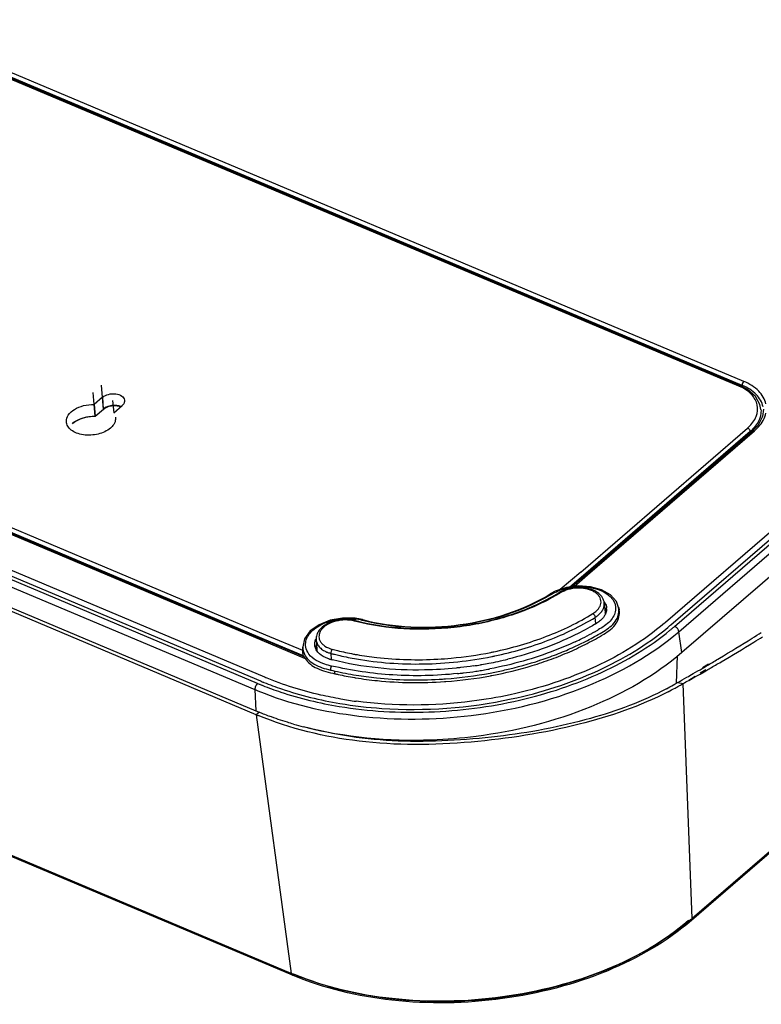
# Model space of a CAD drawing. Header units: inches. Extents: x 0 to 17, y 0 to 11.
# Tile 93 of 104: x 14.6 to 15.6, y 2.1 to 3.3. Entities that reach past the tile are written whole.
import ezdxf

# ---------------------------------------------------------------- set-up
doc = ezdxf.new("R2010")
doc.units = ezdxf.units.IN
doc.header["$LTSCALE"] = 0.935
doc.header["$MEASUREMENT"] = 0
for name, color, linetype in [('1', 7, 'CONTINUOUS'), ('2', 7, 'CONTINUOUS'), ('3', 7, 'CONTINUOUS')]:
    doc.layers.add(name, color=color, linetype=linetype)

msp = doc.modelspace()

# ---------------------------------------------------------------- linework, layer by layer
at = {"layer": '1', "color": 7, "linetype": 'Continuous'}
for p, q in [((15.30306, 2.61226), (15.31207, 2.61752)), ((15.31265, 2.61653), (15.30359, 2.6113)), ((15.36989, 2.60444), (15.37128, 2.59207)), ((15.35542, 2.59079), (15.35932, 2.59361)), ((15.06035, 2.57908), (15.05109, 2.58133)), ((15.35914, 2.57815), (15.35832, 2.58609)), ((15.0022, 2.55744), (15.00304, 2.54502)), ((15.02194, 2.53219), (15.02132, 2.54002))]:
    msp.add_line(p, q, dxfattribs=at)
for centre, radius, start, end in [((15.18243, 2.83203), 0.25179, 301.14304, 301.45997), ((15.35781, 2.59056), 0.01356, 0.03138, 6.40117), ((15.12676, 2.8679), 0.29537, 255.4121, 257.04994), ((15.01655, 2.54594), 0.01355, 183.89483, 189.1995), ((15.11722, 2.90842), 0.38068, 255.41018, 256.06532), ((15.12468, 2.94198), 0.40956, 259.48595, 260.1278), ((15.13309, 2.99917), 0.46694, 281.36152, 281.85984), ((15.13304, 2.99987), 0.47311, 281.36223, 281.86336)]:
    msp.add_arc(centre, radius, start, end, dxfattribs=at)
for points, knots in [([(15.36989, 2.60444), (15.36964, 2.60673), (15.36802, 2.61135), (15.36298, 2.61694), (15.35602, 2.62104), (15.34468, 2.62451), (15.33211, 2.6246), (15.32014, 2.62163), (15.31458, 2.61906), (15.31207, 2.61752)], [0, 0, 0, 0, 0.1019599, 0.2095267, 0.326932, 0.4552864, 0.7313972, 0.8694724, 1, 1, 1, 1]), ([(15.31384, 2.61725), (15.31355, 2.61744), (15.31298, 2.61773), (15.3123, 2.61766), (15.31207, 2.61752)], [0, 0, 0, 0, 0.5703982, 1, 1, 1, 1]), ([(15.35932, 2.59361), (15.36044, 2.59458), (15.36243, 2.5966), (15.36462, 2.60007), (15.36579, 2.60371), (15.36585, 2.6074), (15.36479, 2.61096), (15.36268, 2.61423), (15.35963, 2.61712), (15.35425, 2.62048), (15.34585, 2.62312), (15.33482, 2.62377), (15.32377, 2.62197), (15.31688, 2.6191), (15.31384, 2.61725)], [0, 0, 0, 0, 0.0586502, 0.1121633, 0.1616031, 0.2089307, 0.2566535, 0.3071711, 0.3621837, 0.4224873, 0.5579038, 0.7071862, 0.8586652, 1, 1, 1, 1]), ([(15.30359, 2.6113), (15.28606, 2.60164), (15.24771, 2.58572), (15.18621, 2.57232), (15.12265, 2.56928), (15.08054, 2.5745), (15.06035, 2.57908)], [0, 0, 0, 0, 0.2400321, 0.494356, 0.7516245, 1, 1, 1, 1]), ([(15.06056, 2.58005), (15.08068, 2.57542), (15.1227, 2.57013), (15.18614, 2.57315), (15.24747, 2.58658), (15.28566, 2.60257), (15.30306, 2.61226)], [0, 0, 0, 0, 0.2483167, 0.5059029, 0.7604157, 1, 1, 1, 1]), ([(15.36271, 2.58927), (15.36394, 2.59033), (15.36615, 2.59257), (15.36859, 2.59639), (15.36994, 2.60039), (15.37004, 2.60313), (15.36989, 2.60444)], [0, 0, 0, 0, 0.2804121, 0.5366767, 0.7736088, 1, 1, 1, 1]), ([(15.22905, 2.5422), (15.25192, 2.547), (15.29563, 2.55963), (15.33673, 2.57935), (15.35542, 2.59079)], [0, 0, 0, 0, 0.5160271, 1, 1, 1, 1]), ([(15.35542, 2.59079), (15.35621, 2.59028), (15.35747, 2.58881), (15.35822, 2.58702), (15.35832, 2.58609)], [0, 0, 0, 0, 0.499104, 1, 1, 1, 1]), ([(15.35832, 2.58609), (15.35872, 2.58633), (15.36024, 2.5873), (15.36169, 2.58839), (15.36271, 2.58927)], [0, 0, 0, 0, 0.2576506, 1, 1, 1, 1]), ([(15.05236, 2.58206), (15.04678, 2.58351), (15.03785, 2.58407), (15.02643, 2.5821), (15.01842, 2.57927), (15.01152, 2.57524), (15.00613, 2.57013), (15.00269, 2.56408), (15.00205, 2.55958), (15.0022, 2.55744)], [0, 0, 0, 0, 0.2740894, 0.4140841, 0.5490492, 0.6751752, 0.7909607, 0.8979357, 1, 1, 1, 1]), ([(15.05109, 2.58133), (15.04729, 2.58232), (15.03925, 2.5832), (15.02746, 2.5817), (15.01839, 2.57819), (15.01252, 2.57414), (15.00917, 2.57077), (15.00686, 2.56708), (15.00572, 2.56319), (15.00584, 2.55927), (15.00722, 2.55553), (15.00977, 2.55215), (15.01473, 2.5481), (15.01948, 2.5462), (15.02283, 2.54532)], [0, 0, 0, 0, 0.1468855, 0.2986096, 0.4411431, 0.5055707, 0.5643334, 0.6176432, 0.6667407, 0.7139064, 0.7619933, 0.813572, 0.8702813, 1, 1, 1, 1]), ([(15.05236, 2.58206), (15.05227, 2.58208), (15.05174, 2.58208), (15.05134, 2.58165), (15.05109, 2.58133)], [0, 0, 0, 0, 0.1933731, 1, 1, 1, 1]), ([(15.2303, 2.53686), (15.25347, 2.54173), (15.29774, 2.55453), (15.33938, 2.5745), (15.35832, 2.58609)], [0, 0, 0, 0, 0.5160257, 1, 1, 1, 1]), ([(15.0022, 2.55744), (15.0023, 2.55585), (15.00313, 2.55259), (15.00605, 2.54824), (15.0104, 2.54453), (15.01394, 2.54267), (15.01586, 2.54186)], [0, 0, 0, 0, 0.2190956, 0.4528227, 0.711817, 1, 1, 1, 1]), ([(15.01586, 2.54186), (15.01629, 2.54168), (15.01808, 2.54096), (15.01992, 2.54039), (15.02132, 2.54002)], [0, 0, 0, 0, 0.2435933, 1, 1, 1, 1]), ([(15.02132, 2.54002), (15.02125, 2.54097), (15.02155, 2.54284), (15.02227, 2.5446), (15.02283, 2.54532)], [0, 0, 0, 0, 0.5096035, 1, 1, 1, 1]), ([(15.02283, 2.54532), (15.02505, 2.54475), (15.03403, 2.5425), (15.04309, 2.54057), (15.04994, 2.5393)], [0, 0, 0, 0, 0.2471956, 1, 1, 1, 1]), ([(15.02554, 2.53895), (15.02784, 2.53838), (15.03715, 2.53616), (15.04654, 2.53428), (15.05364, 2.53305)], [0, 0, 0, 0, 0.2472706, 1, 1, 1, 1]), ([(15.05446, 2.53849), (15.06277, 2.53704), (15.09687, 2.53218), (15.13152, 2.53133), (15.15749, 2.53277)], [0, 0, 0, 0, 0.2448511, 1, 1, 1, 1]), ([(15.15749, 2.53277), (15.16317, 2.53309), (15.18584, 2.53476), (15.20838, 2.53803), (15.22507, 2.54138)], [0, 0, 0, 0, 0.2506187, 1, 1, 1, 1]), ([(15.05364, 2.53305), (15.08181, 2.52817), (15.13983, 2.52405), (15.19762, 2.53028), (15.22625, 2.53603)], [0, 0, 0, 0, 0.494714, 1, 1, 1, 1])]:
    msp.add_open_spline(points, degree=3, knots=knots, dxfattribs=at)
at = {"layer": '2', "color": 7, "linetype": 'Continuous'}
for p, q in [((16.41464, 3.00455), (15.48114, 2.19928)), ((16.41552, 3.00696), (15.48203, 2.2017)), ((14.97054, 2.13178), (12.91566, 2.9977)), ((14.97189, 2.12953), (12.91702, 2.99545)), ((14.92581, 2.46183), (14.14714, 2.78995)), ((15.49221, 2.51378), (15.49729, 2.51667)), ((15.49237, 2.51508), (15.49958, 2.51952)), ((15.49729, 2.51667), (15.49938, 2.51786)), ((15.46367, 2.5031), (15.47061, 2.50167)), ((15.48203, 2.2017), (15.47061, 2.50167)), ((15.47767, 2.50559), (15.47995, 2.50686)), ((15.47773, 2.50606), (15.48582, 2.51104)), ((15.47995, 2.50686), (15.4857, 2.51009)), ((14.92978, 2.46526), (14.92581, 2.46183)), ((14.92581, 2.46183), (14.97054, 2.13178))]:
    msp.add_line(p, q, dxfattribs=at)
for centre, radius, start, end in [((14.29069, 4.62236), 2.42693, 301.55298, 301.8684), ((14.3965, 4.44356), 2.21916, 299.3943, 299.58748), ((14.37898, 4.47429), 2.25453, 299.79876, 299.96714), ((15.30046, 2.78804), 0.33311, 299.81186, 300.7167), ((14.41567, 4.40935), 2.17994, 298.94235, 299.15458), ((15.28187, 2.82139), 0.37128, 297.1515, 298.76598), ((15.29155, 2.80367), 0.35109, 298.77368, 299.5483), ((15.29576, 2.79621), 0.34253, 299.55039, 299.81486), ((15.08239, 2.83341), 0.40322, 247.1499, 247.53583), ((15.28167, 2.43396), 0.30674, 310.39853, 310.78175), ((15.11579, 2.47649), 0.37406, 247.14976, 247.44621)]:
    msp.add_arc(centre, radius, start, end, dxfattribs=at)
for points, knots in [([(15.50512, 2.52116), (15.50975, 2.52383), (15.52838, 2.53466), (15.54686, 2.54576), (15.56067, 2.55424)], [0, 0, 0, 0, 0.2480181, 1, 1, 1, 1]), ([(15.45131, 2.49102), (15.41553, 2.47266), (15.33252, 2.44436), (15.22262, 2.42737), (15.12824, 2.42247), (15.0363, 2.42785), (14.96919, 2.44388), (14.92831, 2.46078)], [0, 0, 0, 0, 0.2248941, 0.4854915, 0.620163, 0.75264, 1, 1, 1, 1]), ([(15.48114, 2.19928), (15.4497, 2.17216), (15.37188, 2.1279), (15.24012, 2.0941), (15.10195, 2.09155), (15.01215, 2.11257), (14.97189, 2.12953)], [0, 0, 0, 0, 0.2325678, 0.4916231, 0.7552964, 1, 1, 1, 1]), ([(15.48047, 2.20037), (15.44898, 2.17357), (15.37126, 2.12981), (15.23988, 2.0963), (15.10212, 2.09367), (15.01254, 2.11433), (14.97232, 2.13104)], [0, 0, 0, 0, 0.2323224, 0.4914923, 0.755315, 1, 1, 1, 1]), ([(15.47747, 2.19912), (15.44651, 2.17241), (15.3697, 2.1288), (15.23963, 2.09547), (15.10318, 2.09295), (15.01449, 2.11367), (14.97478, 2.1304)], [0, 0, 0, 0, 0.2320543, 0.4913815, 0.7554298, 1, 1, 1, 1]), ([(15.47747, 2.19912), (15.47782, 2.19897), (15.47899, 2.19857), (15.48047, 2.19871), (15.48114, 2.19928)], [0, 0, 0, 0, 0.2970688, 1, 1, 1, 1]), ([(14.97054, 2.13178), (14.97057, 2.13152), (14.97075, 2.13065), (14.97131, 2.12978), (14.97189, 2.12953)], [0, 0, 0, 0, 0.299515, 1, 1, 1, 1]), ([(14.97189, 2.12953), (14.97209, 2.12945), (14.97314, 2.12925), (14.97416, 2.12987), (14.97478, 2.1304)], [0, 0, 0, 0, 0.2106034, 1, 1, 1, 1])]:
    msp.add_open_spline(points, degree=3, knots=knots, dxfattribs=at)
msp.add_open_spline([(15.48114, 2.19928), (15.48179, 2.19984), (15.48206, 2.20084), (15.48203, 2.2017)], degree=3, dxfattribs=at)
at = {"layer": '3', "color": 7, "linetype": 'Continuous'}
for p, q in [((13.25281, 3.84579), (15.54143, 2.88138)), ((15.54327, 2.88192), (13.2546, 3.84634)), ((15.54603, 2.88201), (13.2574, 3.84642)), ((15.54817, 2.88715), (13.25949, 3.85158)), ((15.45972, 2.57458), (16.39369, 3.38026)), ((15.46511, 2.56781), (16.39861, 3.37307)), ((16.40235, 3.34632), (15.46885, 2.54105)), ((14.73103, 2.85144), (14.72825, 2.88229)), ((15.45502, 2.57656), (15.80451, 2.87804)), ((14.72032, 2.84221), (14.71754, 2.87306)), ((14.72964, 2.86687), (14.71893, 2.85763)), ((14.72964, 2.86687), (14.73048, 2.85167)), ((14.71893, 2.85763), (14.72002, 2.84265)), ((14.74245, 2.86256), (14.74384, 2.84714)), ((14.74384, 2.84714), (14.75454, 2.85637)), ((14.75254, 2.85466), (14.75004, 2.85542)), ((14.73103, 2.85144), (14.72032, 2.84221)), ((14.93654, 2.50965), (14.18031, 2.82832)), ((15.33986, 2.64391), (15.55287, 2.82767)), ((14.15833, 2.81653), (14.92407, 2.49385)), ((14.92747, 2.50183), (14.16173, 2.82451)), ((14.17405, 2.82395), (14.93108, 2.50494)), ((14.32518, 2.81444), (14.93321, 2.55822)), ((14.32796, 2.81453), (14.93598, 2.5583)), ((14.9381, 2.56346), (14.33008, 2.81968)), ((15.55626, 2.82327), (15.34325, 2.63951)), ((15.34629, 2.64013), (15.55932, 2.82391)), ((15.34858, 2.64024), (15.56161, 2.82401)), ((14.32337, 2.8139), (14.93274, 2.55711)), ((14.15835, 2.78998), (14.92536, 2.46676)), ((15.70101, 2.79787), (15.44792, 2.57955)), ((15.33986, 2.64391), (15.31384, 2.62147)), ((15.34325, 2.63951), (15.32602, 2.62465)), ((15.34628, 2.64013), (15.32876, 2.62502)), ((15.33133, 2.62536), (15.34858, 2.64024)), ((15.3721, 2.59194), (15.37097, 2.58932)), ((15.38832, 2.59847), (15.3883, 2.59857)), ((15.3884, 2.59849), (15.38899, 2.59522)), ((15.06135, 2.58318), (15.05203, 2.58493)), ((15.06134, 2.58318), (15.06135, 2.58318)), ((14.9851, 2.54364), (14.9381, 2.56346)), ((15.46885, 2.54105), (15.46511, 2.56781)), ((14.93274, 2.55711), (14.98839, 2.53365)), ((14.98686, 2.5356), (14.9332, 2.55821)), ((14.93598, 2.5583), (14.98554, 2.53742)), ((14.98505, 2.54489), (14.98505, 2.54821)), ((14.98506, 2.5483), (14.98506, 2.54823)), ((14.9851, 2.54364), (14.98507, 2.54489)), ((14.98521, 2.54216), (14.9851, 2.54364)), ((14.98553, 2.53747), (14.98521, 2.54216)), ((15.00188, 2.5494), (15.00145, 2.54654)), ((15.00434, 2.54176), (15.00227, 2.54473)), ((15.46228, 2.50227), (15.46339, 2.53706)), ((15.49516, 2.52212), (15.50297, 2.52684)), ((15.4991, 2.52338), (15.50284, 2.52557)), ((15.02624, 2.51414), (15.02607, 2.51761)), ((15.49505, 2.52101), (15.49715, 2.52223)), ((15.49715, 2.52223), (15.4991, 2.52338)), ((15.46366, 2.5031), (15.46228, 2.50227)), ((14.92407, 2.49385), (14.92536, 2.46676))]:
    msp.add_line(p, q, dxfattribs=at)
for points in [[(15.56991, 2.85145), (15.56864, 2.8576), (15.56299, 2.86786), (15.55266, 2.87693), (15.54326, 2.88192)], [(15.57304, 2.8518), (15.57208, 2.84224), (15.56618, 2.83117), (15.55931, 2.8239)], [(15.3883, 2.59857), (15.38553, 2.60613), (15.37793, 2.61485), (15.3665, 2.62134), (15.35244, 2.62522), (15.33708, 2.62613), (15.32158, 2.62405)], [(15.32158, 2.62405), (15.30735, 2.6193), (15.30091, 2.6159)], [(15.05203, 2.58493), (15.03603, 2.58524), (15.02017, 2.58246), (15.006, 2.57674), (14.9948, 2.56868), (14.98748, 2.55878), (14.98506, 2.5483)]]:
    msp.add_lwpolyline(points, dxfattribs=at)
for centre, radius, start, end in [((15.51385, 2.81877), 0.06842, 65.06525, 66.22068), ((14.74494, 2.82989), 0.02652, 94.1536, 97.54345), ((14.74488, 2.83068), 0.0253, 94.1401, 96.45026), ((15.51564, 2.86924), 0.05581, 311.83976, 313.3439), ((15.51501, 2.8695), 0.06196, 311.74622, 314.15451), ((15.18184, 2.81315), 0.23157, 301.11295, 301.45991), ((15.33694, 2.55643), 0.06847, 109.23928, 112.33843), ((15.35526, 2.5953), 0.01804, 32.21899, 35.81036), ((15.35601, 2.59578), 0.01715, 29.84416, 32.20734), ((15.35863, 2.59684), 0.01431, 0.07599, 6.1211), ((15.0432, 2.51578), 0.06878, 75.7976, 82.02042), ((15.12842, 2.84503), 0.27132, 255.40944, 255.63755), ((15.19069, 2.85635), 0.32533, 300.91795, 301.4595), ((15.24792, 2.81141), 0.3062, 310.5064, 310.78192), ((15.24803, 2.81654), 0.31692, 310.09046, 310.49157), ((15.25006, 2.81416), 0.31378, 310.49176, 310.7819), ((15.10132, 3.0416), 0.53892, 296.53526, 297.96794), ((15.21704, 2.82315), 0.29171, 298.01653, 298.83838), ((15.2391, 2.7829), 0.24581, 298.85797, 299.07404), ((15.25414, 2.75596), 0.21496, 299.05927, 300.00064), ((15.26703, 2.73354), 0.1891, 300.01581, 300.14718), ((15.24607, 2.81887), 0.31996, 309.82491, 310.09068), ((15.24042, 2.82966), 0.33638, 309.35086, 309.98507), ((15.24281, 2.8268), 0.33266, 309.98573, 310.26093), ((15.2447, 2.82458), 0.32975, 310.2607, 310.69834), ((14.23382, 4.67797), 2.49867, 302.02461, 302.33766), ((15.01817, 2.55109), 0.01798, 155.19666, 158.5017), ((15.01752, 2.54552), 0.01612, 160.22593, 166.06453), ((15.13986, 2.96257), 0.451, 295.33829, 296.64056), ((15.00732, 2.54227), 0.02231, 192.55837, 195.05832), ((15.03187, 2.57517), 0.04416, 252.00384, 253.41727), ((15.03228, 2.57653), 0.04559, 253.41983, 255.41499), ((15.11671, 2.90087), 0.38073, 255.40959, 255.76396), ((15.13313, 2.9987), 0.47966, 278.37693, 279.48754), ((15.1416, 2.94738), 0.42765, 279.50157, 279.7261), ((15.13261, 2.99976), 0.4808, 279.72669, 280.77321), ((15.13379, 2.99383), 0.47475, 280.76725, 283.76891), ((15.04043, 2.6127), 0.09061, 257.04172, 257.61713), ((15.13253, 2.98507), 0.47943, 256.49323, 257.17034), ((15.04092, 2.61491), 0.09287, 257.61718, 258.20803), ((15.12276, 2.94286), 0.4361, 257.19061, 260.84284), ((15.11916, 2.92159), 0.41791, 257.15367, 257.73371), ((15.12265, 2.93813), 0.43482, 257.74744, 260.52059), ((15.13023, 3.01869), 0.51239, 274.15193, 280.57536), ((15.13139, 3.01146), 0.49975, 275.87669, 276.63149), ((15.13158, 3.00975), 0.49804, 276.63197, 276.77728), ((15.13134, 3.01174), 0.50005, 276.77822, 278.58845), ((15.13115, 3.01306), 0.50138, 278.58764, 279.43424), ((15.13119, 3.01281), 0.50112, 279.43412, 280.344), ((15.13131, 3.01213), 0.50044, 280.34408, 280.67027), ((15.13096, 3.01444), 0.50809, 280.58149, 281.51621), ((15.13228, 3.00808), 0.50158, 281.51362, 283.52386), ((14.36477, 4.46005), 2.24441, 299.65644, 299.89458), ((14.35034, 4.48513), 2.27334, 299.89479, 300.23415), ((15.08308, 2.87242), 0.40194, 247.22271, 247.55491), ((15.08405, 2.87475), 0.40446, 247.55475, 247.7348), ((15.08497, 2.87702), 0.40691, 247.73494, 248.05425), ((15.07964, 2.85748), 0.38256, 247.14964, 247.33916), ((15.08077, 2.86019), 0.3855, 247.33935, 247.67477), ((15.08185, 2.86282), 0.38834, 247.67457, 247.84645), ((15.08151, 2.85368), 0.37333, 247.14963, 247.3273), ((15.12504, 2.95178), 0.44868, 260.50664, 260.73267), ((15.12994, 3.02248), 0.51619, 273.2552, 273.89381), ((15.12999, 3.0217), 0.51542, 273.89391, 274.15347), ((15.13005, 3.02126), 0.51846, 273.99465, 274.16401), ((15.13057, 3.01553), 0.51271, 274.15195, 280.59857), ((15.13149, 3.00978), 0.50688, 280.61573, 280.81816), ((15.30146, 2.77256), 0.31451, 299.90497, 300.75276), ((14.37895, 4.43512), 2.21573, 299.31301, 299.65666), ((15.07841, 2.86014), 0.39748, 247.15073, 247.76066), ((15.08585, 2.8792), 0.40926, 248.0541, 248.21782), ((15.29134, 2.79027), 0.33491, 298.13782, 299.89549), ((15.12103, 2.99291), 0.51842, 260.29716, 262.4838), ((15.08055, 2.83504), 0.39964, 247.15108, 247.83463), ((15.08349, 2.84225), 0.40742, 247.83453, 248.49254), ((15.08745, 2.85235), 0.41828, 248.49494, 249.7144), ((15.10626, 2.90957), 0.47852, 253.88517, 255.43886)]:
    msp.add_arc(centre, radius, start, end, dxfattribs=at)
for points, knots in [([(15.54325, 2.88192), (15.54284, 2.8821), (15.54209, 2.88189), (15.54158, 2.88151), (15.54143, 2.88138)], [0, 0, 0, 0, 0.6943077, 1, 1, 1, 1]), ([(15.55395, 2.82866), (15.55805, 2.83253), (15.56485, 2.84108), (15.56697, 2.85769), (15.55791, 2.87217), (15.54821, 2.87825), (15.54269, 2.88081)], [0, 0, 0, 0, 0.2595355, 0.4847721, 0.7200242, 1, 1, 1, 1]), ([(15.57259, 2.8548), (15.57137, 2.86058), (15.56418, 2.87248), (15.55256, 2.87913), (15.54603, 2.88201)], [0, 0, 0, 0, 0.4527445, 1, 1, 1, 1]), ([(15.57621, 2.85838), (15.57494, 2.8645), (15.56734, 2.87708), (15.55507, 2.88411), (15.54817, 2.88715)], [0, 0, 0, 0, 0.4533302, 1, 1, 1, 1]), ([(14.72964, 2.86687), (14.73178, 2.86871), (14.73742, 2.87123), (14.7462, 2.87174), (14.75405, 2.86958), (14.75747, 2.86534), (14.75775, 2.86329)], [0, 0, 0, 0, 0.2629204, 0.5519659, 0.8070463, 1, 1, 1, 1]), ([(14.6834, 2.83579), (14.68327, 2.8387), (14.68559, 2.84529), (14.69405, 2.85229), (14.70563, 2.85682), (14.71443, 2.85775), (14.71893, 2.85763)], [0, 0, 0, 0, 0.1915517, 0.4257777, 0.7034667, 1, 1, 1, 1]), ([(14.74146, 2.85618), (14.74039, 2.85604), (14.73649, 2.85528), (14.73269, 2.85357), (14.73048, 2.85167)], [0, 0, 0, 0, 0.2693548, 1, 1, 1, 1]), ([(14.73641, 2.85451), (14.7359, 2.85432), (14.73398, 2.85353), (14.73218, 2.85244), (14.73103, 2.85144)], [0, 0, 0, 0, 0.2662325, 1, 1, 1, 1]), ([(14.75775, 2.86329), (14.75783, 2.8627), (14.75778, 2.86004), (14.75607, 2.85768), (14.75454, 2.85637)], [0, 0, 0, 0, 0.2295713, 1, 1, 1, 1]), ([(14.69075, 2.83339), (14.69254, 2.83493), (14.70125, 2.84066), (14.71202, 2.8428), (14.72002, 2.84265)], [0, 0, 0, 0, 0.2274383, 1, 1, 1, 1]), ([(14.72032, 2.84221), (14.71759, 2.84228), (14.70738, 2.84171), (14.69697, 2.83806), (14.69128, 2.83315)], [0, 0, 0, 0, 0.2669405, 1, 1, 1, 1]), ([(14.74611, 2.84145), (14.74637, 2.83956), (14.74607, 2.83686), (14.74506, 2.83447), (14.74476, 2.83387)], [0, 0, 0, 0, 0.7377942, 1, 1, 1, 1]), ([(15.56951, 2.84401), (15.56918, 2.84233), (15.56707, 2.83514), (15.56227, 2.82903), (15.55817, 2.82505)], [0, 0, 0, 0, 0.231303, 1, 1, 1, 1]), ([(15.56161, 2.82401), (15.56346, 2.82567), (15.5699, 2.832), (15.57487, 2.84024), (15.57619, 2.84667)], [0, 0, 0, 0, 0.2747207, 1, 1, 1, 1]), ([(14.73971, 2.82758), (14.73533, 2.82381), (14.72376, 2.81875), (14.70838, 2.81791), (14.69672, 2.82077), (14.68972, 2.82446), (14.68484, 2.82953), (14.68349, 2.83378), (14.6834, 2.83579)], [0, 0, 0, 0, 0.2634696, 0.5523505, 0.6869171, 0.8060542, 0.9085083, 1, 1, 1, 1]), ([(14.74476, 2.83387), (14.74448, 2.8333), (14.74313, 2.83096), (14.74127, 2.82893), (14.73971, 2.82758)], [0, 0, 0, 0, 0.2351237, 1, 1, 1, 1]), ([(15.55932, 2.82391), (15.55974, 2.82427), (15.56067, 2.82436), (15.5614, 2.82411), (15.56162, 2.82402)], [0, 0, 0, 0, 0.703645, 1, 1, 1, 1]), ([(15.3283, 2.62448), (15.3343, 2.62538), (15.35379, 2.62629), (15.37843, 2.61738), (15.38327, 2.60413)], [0, 0, 0, 0, 0.3009444, 1, 1, 1, 1]), ([(15.30149, 2.6149), (15.26673, 2.59392), (15.18582, 2.56875), (15.10152, 2.57184), (15.06112, 2.58219)], [0, 0, 0, 0, 0.4932862, 1, 1, 1, 1]), ([(15.06134, 2.58318), (15.10162, 2.5727), (15.1857, 2.56956), (15.26641, 2.59478), (15.30092, 2.6159)], [0, 0, 0, 0, 0.5070614, 1, 1, 1, 1]), ([(15.22663, 2.5119), (15.24395, 2.51521), (15.26951, 2.52147), (15.30241, 2.53251), (15.32587, 2.5419), (15.34809, 2.55269), (15.36858, 2.5635), (15.38619, 2.57581), (15.39, 2.58964), (15.38898, 2.59523)], [0, 0, 0, 0, 0.27682, 0.4120978, 0.5444542, 0.6733718, 0.7989878, 0.9108531, 1, 1, 1, 1]), ([(15.24958, 2.5204), (15.2643, 2.52394), (15.28599, 2.53022), (15.31393, 2.54064), (15.33393, 2.54931), (15.34995, 2.55724), (15.36226, 2.56412), (15.37394, 2.57068), (15.38417, 2.57921), (15.38874, 2.59042), (15.38879, 2.59592), (15.38832, 2.59848)], [0, 0, 0, 0, 0.2715764, 0.4042493, 0.534727, 0.6624093, 0.7249357, 0.787333, 0.9039064, 0.9534566, 1, 1, 1, 1]), ([(15.38436, 2.59524), (15.38379, 2.5901), (15.37745, 2.57931), (15.36751, 2.57323), (15.362, 2.57002)], [0, 0, 0, 0, 0.4475775, 1, 1, 1, 1]), ([(15.37097, 2.58932), (15.37064, 2.58868), (15.36906, 2.58605), (15.36694, 2.58377), (15.36517, 2.58225)], [0, 0, 0, 0, 0.235802, 1, 1, 1, 1]), ([(14.98881, 2.55015), (14.98864, 2.5526), (14.98929, 2.55785), (14.99332, 2.5651), (14.99978, 2.57156), (15.01148, 2.57915), (15.02959, 2.58474), (15.04507, 2.58498), (15.05275, 2.5839)], [0, 0, 0, 0, 0.0918122, 0.1918785, 0.3046349, 0.4302228, 0.7100675, 1, 1, 1, 1]), ([(15.35785, 2.57725), (15.34966, 2.57235), (15.31448, 2.55331), (15.27634, 2.53997), (15.24679, 2.53272)], [0, 0, 0, 0, 0.238695, 1, 1, 1, 1]), ([(15.4468, 2.57859), (15.42054, 2.55616), (15.3573, 2.51788), (15.28737, 2.49544), (15.2499, 2.48736)], [0, 0, 0, 0, 0.4739756, 1, 1, 1, 1]), ([(15.03177, 2.47241), (15.06944, 2.46621), (15.14691, 2.46173), (15.26087, 2.47652), (15.36585, 2.51119), (15.42758, 2.54811), (15.45371, 2.56954)], [0, 0, 0, 0, 0.2578786, 0.520162, 0.7717871, 1, 1, 1, 1]), ([(15.2, 2.46093), (15.25044, 2.46706), (15.34497, 2.49009), (15.4307, 2.53812), (15.46511, 2.56781)], [0, 0, 0, 0, 0.5278896, 1, 1, 1, 1]), ([(15.25126, 2.48192), (15.28912, 2.49002), (15.3599, 2.51251), (15.42411, 2.55073), (15.45098, 2.57314)], [0, 0, 0, 0, 0.5252834, 1, 1, 1, 1]), ([(15.46511, 2.56781), (15.46501, 2.56848), (15.46406, 2.57129), (15.46179, 2.57367), (15.45972, 2.57458)], [0, 0, 0, 0, 0.2299205, 1, 1, 1, 1]), ([(15.33287, 2.55496), (15.32452, 2.55102), (15.28945, 2.53595), (15.25239, 2.52571), (15.22397, 2.52035)], [0, 0, 0, 0, 0.241991, 1, 1, 1, 1]), ([(15.50284, 2.52557), (15.50751, 2.52832), (15.52629, 2.53945), (15.54491, 2.55084), (15.55883, 2.55955)], [0, 0, 0, 0, 0.247892, 1, 1, 1, 1]), ([(14.98723, 2.53905), (14.98984, 2.53371), (15.00036, 2.52406), (15.01339, 2.52062), (15.02055, 2.5189)], [0, 0, 0, 0, 0.4465892, 1, 1, 1, 1]), ([(15.02012, 2.5244), (15.01696, 2.52513), (15.00624, 2.52816), (14.99541, 2.53456), (14.99144, 2.54156)], [0, 0, 0, 0, 0.2869833, 1, 1, 1, 1]), ([(15.01823, 2.53316), (15.01679, 2.53363), (15.01168, 2.53558), (15.00691, 2.53873), (15.00434, 2.54176)], [0, 0, 0, 0, 0.2756858, 1, 1, 1, 1]), ([(15.46885, 2.54105), (15.43472, 2.51161), (15.34986, 2.4638), (15.25625, 2.44053), (15.20627, 2.43416)], [0, 0, 0, 0, 0.4721599, 1, 1, 1, 1]), ([(14.98837, 2.53365), (14.98823, 2.53389), (14.98778, 2.53456), (14.98735, 2.53538), (14.98685, 2.53561)], [0, 0, 0, 0, 0.3294733, 1, 1, 1, 1]), ([(14.98839, 2.53365), (14.99181, 2.5281), (15.00421, 2.51883), (15.01847, 2.51591), (15.02624, 2.51414)], [0, 0, 0, 0, 0.4498831, 1, 1, 1, 1]), ([(15.18107, 2.5214), (15.16755, 2.52001), (15.11472, 2.5168), (15.0612, 2.52215), (15.02308, 2.53183)], [0, 0, 0, 0, 0.2568107, 1, 1, 1, 1]), ([(15.02194, 2.524), (15.02171, 2.52368), (15.02088, 2.52211), (15.02048, 2.52028), (15.02055, 2.5189)], [0, 0, 0, 0, 0.2190329, 1, 1, 1, 1]), ([(15.18256, 2.51433), (15.15528, 2.51152), (15.10118, 2.51016), (15.04767, 2.51811), (15.02194, 2.524)], [0, 0, 0, 0, 0.5095317, 1, 1, 1, 1]), ([(15.20301, 2.52415), (15.19749, 2.52334), (15.19019, 2.52238), (15.18286, 2.52158), (15.18107, 2.5214)], [0, 0, 0, 0, 0.7561491, 1, 1, 1, 1]), ([(14.93541, 2.50315), (14.94291, 2.50009), (14.97445, 2.48838), (15.00733, 2.4804), (15.03252, 2.47619)], [0, 0, 0, 0, 0.2406455, 1, 1, 1, 1]), ([(15.03365, 2.4819), (15.02514, 2.48336), (14.99245, 2.48982), (14.96038, 2.49969), (14.93761, 2.5092)], [0, 0, 0, 0, 0.2593205, 1, 1, 1, 1]), ([(15.05279, 2.50896), (15.06195, 2.50746), (15.09952, 2.50252), (15.13765, 2.50207), (15.16616, 2.50406)], [0, 0, 0, 0, 0.2452569, 1, 1, 1, 1]), ([(15.05335, 2.51231), (15.06194, 2.51093), (15.09703, 2.5063), (15.13261, 2.5056), (15.15925, 2.50712)], [0, 0, 0, 0, 0.24579, 1, 1, 1, 1]), ([(14.92565, 2.49955), (14.92538, 2.49909), (14.92449, 2.49732), (14.924, 2.4953), (14.92407, 2.49385)], [0, 0, 0, 0, 0.2673763, 1, 1, 1, 1]), ([(14.92798, 2.49223), (14.96896, 2.47547), (15.05982, 2.45432), (15.15265, 2.45517), (15.2, 2.46093)], [0, 0, 0, 0, 0.4814335, 1, 1, 1, 1]), ([(14.93398, 2.49916), (14.94155, 2.49613), (14.97334, 2.48451), (15.00643, 2.47658), (15.03177, 2.47241)], [0, 0, 0, 0, 0.2408818, 1, 1, 1, 1]), ([(15.44928, 2.49494), (15.41876, 2.47861), (15.34776, 2.45258), (15.25296, 2.43493), (15.17046, 2.42805), (15.08728, 2.42684), (15.02531, 2.43583), (14.98601, 2.4465)], [0, 0, 0, 0, 0.2190026, 0.4740259, 0.6082511, 0.742386, 1, 1, 1, 1]), ([(15.03252, 2.47619), (15.05023, 2.47323), (15.12298, 2.46488), (15.19726, 2.47035), (15.25126, 2.48192)], [0, 0, 0, 0, 0.2453065, 1, 1, 1, 1]), ([(15.2499, 2.48736), (15.23373, 2.48387), (15.16885, 2.4728), (15.10205, 2.47249), (15.05322, 2.47894)], [0, 0, 0, 0, 0.2514205, 1, 1, 1, 1]), ([(14.97344, 2.44984), (14.97079, 2.45061), (14.96037, 2.45372), (14.95005, 2.4572), (14.94243, 2.46002)], [0, 0, 0, 0, 0.2532453, 1, 1, 1, 1]), ([(15.20627, 2.43416), (15.18747, 2.43176), (15.11392, 2.42574), (15.03903, 2.43262), (14.98595, 2.44641)], [0, 0, 0, 0, 0.2568183, 1, 1, 1, 1])]:
    msp.add_open_spline(points, degree=3, knots=knots, dxfattribs=at)
for points in [[(15.54819, 2.88714), (15.54677, 2.88594), (15.54589, 2.88385), (15.54605, 2.88201)], [(14.74204, 2.85582), (14.74012, 2.8556), (14.73822, 2.85517), (14.73641, 2.85451)], [(14.74781, 2.85625), (14.74622, 2.85643), (14.74461, 2.85645), (14.74302, 2.85634)], [(14.75004, 2.85542), (14.74823, 2.85583), (14.74636, 2.856), (14.7445, 2.85598)], [(14.75297, 2.85502), (14.75132, 2.85565), (14.74957, 2.85605), (14.74781, 2.85625)], [(15.56991, 2.85144), (15.57013, 2.84897), (15.56999, 2.84645), (15.56951, 2.84401)], [(15.55287, 2.82767), (15.55458, 2.82695), (15.5561, 2.82513), (15.55628, 2.82328)], [(15.30092, 2.6159), (15.30143, 2.61621), (15.30219, 2.61594), (15.30269, 2.61562)], [(15.30269, 2.61562), (15.30531, 2.61723), (15.30808, 2.61859), (15.31092, 2.61976)], [(15.31438, 2.62108), (15.31889, 2.62265), (15.32358, 2.62378), (15.3283, 2.62448)], [(15.37089, 2.60431), (15.37192, 2.6025), (15.37263, 2.60044), (15.37285, 2.59837)], [(15.38327, 2.60413), (15.3843, 2.60133), (15.38469, 2.59821), (15.38436, 2.59524)], [(15.37248, 2.59422), (15.37215, 2.59549), (15.37164, 2.59672), (15.371, 2.59786)], [(15.37293, 2.59686), (15.37294, 2.5952), (15.37264, 2.59351), (15.3721, 2.59194)], [(15.06007, 2.58246), (15.06038, 2.58284), (15.06087, 2.5833), (15.06134, 2.58318)], [(15.36517, 2.58225), (15.36371, 2.58098), (15.36213, 2.57985), (15.36048, 2.57885)], [(15.00056, 2.54945), (15.00007, 2.55217), (15.00044, 2.55511), (15.00145, 2.55768)], [(14.98506, 2.54823), (14.98507, 2.54508), (14.98585, 2.54187), (14.98723, 2.53905)], [(14.99144, 2.54156), (14.98997, 2.54416), (14.98902, 2.54716), (14.98881, 2.55015)], [(15.00227, 2.54473), (15.00145, 2.54619), (15.00085, 2.5478), (15.00056, 2.54945)], [(14.92747, 2.50183), (14.92675, 2.50118), (14.92615, 2.50038), (14.92565, 2.49955)]]:
    msp.add_open_spline(points, degree=3, dxfattribs=at)

doc.saveas('drawing.dxf')
